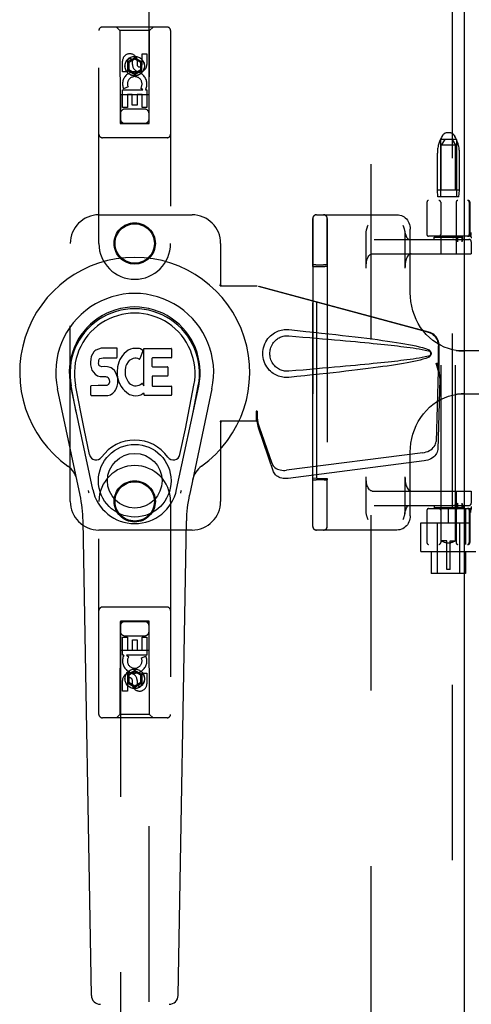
# Model space of a CAD drawing. Header units: inches. Extents: x 0 to 278, y 0 to 180.
# Tile 14 of 78: x 86.79 to 90.73, y 86.05 to 94.64. Entities that reach past the tile are written whole.
import ezdxf

# ---------------------------------------------------------------- set-up
doc = ezdxf.new("R2010")
doc.units = ezdxf.units.IN
doc.header["$LTSCALE"] = 15.310625
doc.header["$MEASUREMENT"] = 0
doc.linetypes.add('HIDDEN', pattern=[0.2, 0.1, -0.1])
doc.layers.add('DEFAULT_2', color=8, linetype='HIDDEN')
doc.layers.add('LEFTHAND_DOOR_ASSEMBLY', color=7, linetype='CONTINUOUS')

msp = doc.modelspace()

# ---------------------------------------------------------------- linework, layer by layer
at = {"layer": 'DEFAULT_2', "color": 8, "linetype": 'HIDDEN'}
for p, q in [((89.8554, 52.0456), (89.8554, 131.0876)), ((90.4794, 93.6333), (90.4738, 93.6241)), ((90.5386, 93.6576), (90.5222, 93.6576)), ((90.5815, 93.6333), (90.587, 93.6241)), ((90.4604, 93.5976), (90.4604, 93.0976)), ((90.6004, 93.5976), (90.4604, 93.5976)), ((90.4979, 93.5976), (90.4679, 93.5476)), ((90.4679, 90.0976), (90.4679, 93.5476)), ((90.5929, 93.5476), (90.4679, 93.5476)), ((90.5629, 93.5976), (90.5929, 93.5476)), ((90.5929, 90.0976), (90.5929, 93.5476)), ((90.6004, 93.5976), (90.6004, 93.0976)), ((90.4339, 93.1576), (90.4339, 93.48)), ((90.6269, 93.1576), (90.6269, 93.48)), ((90.4389, 93.0976), (90.4339, 93.1576)), ((90.6269, 93.1576), (90.4339, 93.1576)), ((90.6219, 93.0976), (90.6269, 93.1576)), ((90.3429, 93.0516), (90.3429, 92.7691)), ((92.8529, 93.0666), (90.358, 93.0666)), ((90.6219, 93.0976), (90.4389, 93.0976)), ((90.4629, 93.0516), (90.4629, 92.7691)), ((90.5979, 93.0516), (90.5979, 92.7691)), ((90.7123, 93.0516), (90.7123, 92.7691)), ((90.7179, 93.0516), (90.7179, 92.7691)), ((89.378, 92.9416), (90.0816, 92.9416)), ((89.3467, 92.7884), (89.3468, 92.8689)), ((89.3468, 92.8689), (89.3469, 92.9027)), ((89.3477, 92.9106), (89.3477, 90.2226)), ((89.4717, 92.7885), (89.4718, 92.8688)), ((89.4718, 92.8688), (89.4719, 92.9026)), ((89.4727, 92.9106), (89.4727, 90.2226)), ((89.3466, 92.6597), (89.3467, 92.7884)), ((89.4716, 92.6601), (89.4717, 92.7885)), ((89.8113, 92.4766), (89.8113, 92.7781)), ((90.1513, 92.7781), (90.1513, 92.4766)), ((90.1978, 92.2579), (90.1978, 92.8166)), ((90.7251, 92.7681), (90.7218, 92.7537)), ((90.7251, 92.7681), (90.7252, 92.7687)), ((89.8822, 92.7266), (90.7101, 92.7266)), ((90.7183, 92.7541), (90.358, 92.7541)), ((90.4054, 92.7266), (90.4054, 92.7466)), ((90.4054, 92.7466), (90.6554, 92.7466)), ((90.4629, 92.7466), (90.4629, 92.6016)), ((90.5979, 92.7466), (90.5979, 92.6016)), ((90.6113, 92.7066), (90.6113, 92.7466)), ((90.6481, 92.7466), (90.6481, 92.7066)), ((90.6536, 92.722), (90.6517, 92.7184)), ((90.6554, 92.7264), (90.6554, 92.7466)), ((90.6554, 92.7266), (90.6554, 92.7265)), ((90.7299, 92.7066), (90.7299, 92.6016)), ((90.7301, 92.7066), (90.7301, 92.6016)), ((89.3466, 92.5035), (89.3466, 92.6597)), ((89.4716, 92.5035), (89.4716, 92.6601)), ((89.864, 92.6016), (90.7301, 92.6016)), ((89.3473, 92.4896), (89.3466, 92.5035)), ((89.3635, 92.504), (89.3557, 92.5039)), ((89.3727, 92.504), (89.3635, 92.504)), ((89.3727, 92.504), (89.4406, 92.5041)), ((89.4501, 92.504), (89.4406, 92.5041)), ((89.4716, 92.5035), (89.4723, 92.4906)), ((89.3473, 92.4896), (89.3822, 92.491)), ((89.3473, 90.6435), (89.3473, 92.4896)), ((89.3822, 90.6421), (89.3822, 92.491)), ((89.3822, 92.491), (89.4522, 92.491)), ((89.4723, 92.4906), (89.4723, 90.6425)), ((91.0993, 91.7541), (90.6217, 91.7541)), ((90.6217, 91.3791), (91.0993, 91.3791)), ((90.1978, 90.3166), (90.1978, 90.8752)), ((89.3466, 90.6296), (89.3473, 90.6435)), ((89.3822, 90.6421), (89.3473, 90.6435)), ((89.368, 90.6291), (89.3776, 90.6291)), ((89.4454, 90.6291), (89.3776, 90.6291)), ((89.3822, 90.6421), (89.4522, 90.6421)), ((89.4454, 90.6291), (89.4546, 90.6291)), ((89.4546, 90.6291), (89.4625, 90.6292)), ((89.4723, 90.6425), (89.4716, 90.6296)), ((89.8113, 90.355), (89.8113, 90.6566)), ((90.1513, 90.6566), (90.1513, 90.355)), ((89.864, 90.5316), (90.7301, 90.5316)), ((90.4629, 90.5316), (90.4629, 90.3866)), ((90.5979, 90.5316), (90.5979, 90.3866)), ((90.7299, 90.5316), (90.7299, 90.4266)), ((90.7301, 90.5316), (90.7301, 90.4266)), ((89.8822, 90.4066), (90.7101, 90.4066)), ((90.3429, 90.3641), (90.3429, 90.0816)), ((90.358, 90.3791), (90.7357, 90.3791)), ((90.4054, 90.4066), (90.4054, 90.3866)), ((90.6554, 90.3866), (90.4054, 90.3866)), ((90.4629, 90.3641), (90.4629, 90.0816)), ((90.5304, 90.2541), (90.5304, 90.3791)), ((90.5979, 90.3641), (90.5979, 90.0816)), ((90.6113, 90.3866), (90.6113, 90.4266)), ((90.6481, 90.4266), (90.6481, 90.3866)), ((90.6554, 90.4067), (90.6554, 90.3866)), ((90.6554, 90.4067), (90.6554, 90.4066)), ((90.6803, 90.3791), (90.6803, 90.0666)), ((90.7123, 90.3641), (90.7123, 90.0816)), ((90.7179, 90.3641), (90.7179, 90.0816)), ((90.7204, 90.2541), (90.7204, 90.3791)), ((90.7218, 90.3795), (90.7251, 90.365)), ((90.7252, 90.3644), (90.7251, 90.365)), ((89.3467, 90.3172), (89.3467, 90.3405)), ((89.3467, 90.2961), (89.3467, 90.3172)), ((89.4717, 90.317), (89.4717, 90.3402)), ((89.4717, 90.296), (89.4717, 90.317)), ((89.3469, 90.2244), (89.3469, 90.2373)), ((90.0816, 90.1916), (89.378, 90.1916)), ((89.4719, 90.2244), (89.4719, 90.2374)), ((90.2904, 90.0046), (90.2904, 90.2541)), ((90.2904, 90.2541), (90.7204, 90.2541)), ((90.4329, 90.2541), (90.4329, 89.8116)), ((90.6279, 90.2541), (90.6279, 89.8116)), ((90.5154, 90.0976), (90.4679, 90.0976)), ((90.4679, 90.0976), (90.4683, 90.0974)), ((90.4712, 90.0958), (90.4683, 90.0974)), ((90.4738, 90.0944), (90.4712, 90.0958)), ((90.5154, 89.8476), (90.5154, 90.0975)), ((90.5454, 90.0976), (90.5929, 90.0976)), ((90.5454, 89.8476), (90.5454, 90.0975)), ((90.5897, 90.0958), (90.5871, 90.0944)), ((90.5926, 90.0974), (90.5897, 90.0958)), ((90.5926, 90.0974), (90.5929, 90.0976)), ((92.8529, 90.0666), (90.358, 90.0666)), ((90.4771, 90.0927), (90.4737, 90.0944)), ((90.4811, 90.0908), (90.477, 90.0927)), ((90.4857, 90.0886), (90.481, 90.0908)), ((90.491, 90.0865), (90.4857, 90.0887)), ((90.4967, 90.0844), (90.491, 90.0865)), ((90.5028, 90.0824), (90.4967, 90.0844)), ((90.5091, 90.0809), (90.5027, 90.0825)), ((90.5154, 90.0796), (90.509, 90.0809)), ((90.5454, 90.0784), (90.5154, 90.0784)), ((90.5454, 90.0796), (90.5519, 90.0809)), ((90.5581, 90.0825), (90.5518, 90.0809)), ((90.5642, 90.0844), (90.5581, 90.0824)), ((90.5699, 90.0865), (90.5641, 90.0844)), ((90.5752, 90.0887), (90.5699, 90.0865)), ((90.5799, 90.0908), (90.5751, 90.0886)), ((90.5839, 90.0927), (90.5798, 90.0908)), ((90.5872, 90.0944), (90.5838, 90.0927)), ((90.2904, 90.0046), (90.7704, 90.0046)), ((90.3804, 90.0046), (90.3804, 89.8116)), ((90.6804, 90.0046), (90.6804, 89.8116)), ((90.5454, 89.8476), (90.5154, 89.8476)), ((90.6804, 89.8116), (90.3804, 89.8116))]:
    msp.add_line(p, q, dxfattribs=at)
for points in [[(90.0816, 92.9416), (90.0944, 92.9408), (90.1071, 92.9385), (90.1196, 92.9347), (90.1316, 92.9294), (90.143, 92.9227), (90.1536, 92.9147), (90.1634, 92.9054), (90.1721, 92.8949), (90.1798, 92.8835), (90.1861, 92.8712), (90.1912, 92.8581), (90.1948, 92.8446), (90.1971, 92.8307), (90.1978, 92.8166)], [(89.3469, 92.9027), (89.3469, 92.9084), (89.3469, 92.9099), (89.347, 92.9106)], [(89.4719, 92.9026), (89.4719, 92.9083), (89.4719, 92.9099), (89.472, 92.9106)], [(89.8248, 92.8387), (89.8279, 92.8473), (89.8294, 92.8516)], [(90.1332, 92.8516), (90.1363, 92.8428), (90.1379, 92.8384), (90.1394, 92.834), (90.1409, 92.8296), (90.1424, 92.8252), (90.1437, 92.8207), (90.1451, 92.8163), (90.1463, 92.8117), (90.1474, 92.8071), (90.1485, 92.8025)], [(89.8113, 92.7781), (89.8115, 92.7838), (89.812, 92.7892), (89.8126, 92.7943), (89.8135, 92.7991), (89.8144, 92.8037), (89.8154, 92.8082), (89.8166, 92.8126), (89.8178, 92.817), (89.8191, 92.8214), (89.8204, 92.8257), (89.8219, 92.8301), (89.8233, 92.8344), (89.8248, 92.8387)], [(90.1485, 92.8025), (90.1506, 92.7915), (90.1538, 92.7784), (90.1574, 92.7665), (90.1614, 92.7561), (90.1656, 92.7472), (90.1699, 92.74), (90.1741, 92.7344), (90.178, 92.7305), (90.1814, 92.728), (90.184, 92.7268), (90.1859, 92.7266)], [(90.1494, 92.798), (90.1502, 92.793), (90.1508, 92.7881), (90.1512, 92.7831), (90.1513, 92.7781)], [(90.7273, 92.787), (90.7268, 92.7826), (90.7262, 92.7781), (90.7257, 92.7734), (90.7252, 92.7687)], [(90.5995, 92.7194), (90.5952, 92.7214), (90.5904, 92.7231), (90.5852, 92.7245), (90.5794, 92.7256), (90.5732, 92.7263), (90.5664, 92.7266)], [(90.6113, 92.7066), (90.6112, 92.7079), (90.6108, 92.7092), (90.6102, 92.7104), (90.6095, 92.7116), (90.6086, 92.7127), (90.6076, 92.7137), (90.6065, 92.7147), (90.6053, 92.7157), (90.604, 92.7166), (90.6026, 92.7176), (90.6011, 92.7185), (90.5995, 92.7194)], [(90.6517, 92.7184), (90.6513, 92.7174), (90.6508, 92.7164), (90.6503, 92.7154), (90.6498, 92.7143), (90.6494, 92.7132), (90.649, 92.712), (90.6486, 92.7107), (90.6483, 92.7094), (90.6482, 92.708), (90.6481, 92.7066)], [(90.6554, 92.7265), (90.6554, 92.7261), (90.6552, 92.7256), (90.655, 92.725), (90.6547, 92.7244), (90.6544, 92.7236), (90.654, 92.7228), (90.6536, 92.722)], [(89.8113, 92.4766), (89.8116, 92.4906), (89.8126, 92.5044), (89.8143, 92.5178), (89.8165, 92.5308), (89.8194, 92.5431), (89.8228, 92.5545), (89.8268, 92.5649), (89.8312, 92.5743), (89.836, 92.5824), (89.8412, 92.5892), (89.8466, 92.5945), (89.8523, 92.5984), (89.8581, 92.6008), (89.864, 92.6016)], [(90.204, 92.6016), (90.1981, 92.6008), (90.1923, 92.5984), (90.1866, 92.5945), (90.1812, 92.5892), (90.176, 92.5824), (90.1712, 92.5743), (90.1668, 92.5649), (90.1628, 92.5545), (90.1594, 92.5431), (90.1565, 92.5308), (90.1543, 92.5178), (90.1526, 92.5044), (90.1517, 92.4906), (90.1513, 92.4766)], [(89.3557, 92.5039), (89.3525, 92.5038), (89.35, 92.5038), (89.3481, 92.5037), (89.347, 92.5036), (89.3466, 92.5035)], [(89.4716, 92.5035), (89.4712, 92.5036), (89.4701, 92.5037), (89.4682, 92.5038), (89.4657, 92.5038), (89.4625, 92.5039), (89.4588, 92.504), (89.4501, 92.504)], [(90.5986, 91.7587), (90.5668, 91.7646), (90.5303, 91.7746), (90.4947, 91.7878), (90.4601, 91.8041), (90.4269, 91.8234), (90.3953, 91.8456), (90.3654, 91.8705), (90.3374, 91.898), (90.3117, 91.9278), (90.2882, 91.9598), (90.2672, 91.9937), (90.2488, 92.0294), (90.2331, 92.0665), (90.2202, 92.1049), (90.2102, 92.1442), (90.2031, 92.1842), (90.1989, 92.2246), (90.1978, 92.258)], [(90.5985, 91.7587), (90.6031, 91.758), (90.6077, 91.7574), (90.6123, 91.7569), (90.617, 91.7564), (90.6217, 91.7559), (90.6264, 91.7555), (90.6312, 91.7552), (90.636, 91.7549), (90.6408, 91.7546), (90.6457, 91.7544), (90.6505, 91.7543), (90.6555, 91.7541), (90.6604, 91.7541), (90.6654, 91.7541)], [(90.1978, 90.8751), (90.199, 90.909), (90.2031, 90.9494), (90.2103, 90.9894), (90.2203, 91.0287), (90.2333, 91.0671), (90.249, 91.1042), (90.2675, 91.1399), (90.2886, 91.1738), (90.3121, 91.2058), (90.3379, 91.2356), (90.3658, 91.263), (90.3957, 91.2879), (90.4274, 91.31), (90.4606, 91.3292), (90.4951, 91.3455), (90.5307, 91.3586), (90.5672, 91.3686), (90.5986, 91.3744)], [(90.6654, 91.3791), (90.6596, 91.379), (90.6538, 91.3789), (90.6481, 91.3788), (90.6424, 91.3786), (90.6368, 91.3783), (90.6312, 91.3779), (90.6256, 91.3775), (90.6201, 91.377), (90.6146, 91.3765), (90.6092, 91.3759), (90.6039, 91.3752), (90.5985, 91.3744)], [(89.3466, 90.553), (89.3466, 90.59), (89.3466, 90.6094), (89.3466, 90.6296)], [(89.3466, 90.6296), (89.347, 90.6295), (89.3481, 90.6294), (89.35, 90.6294), (89.3525, 90.6293), (89.3557, 90.6292), (89.3593, 90.6292), (89.368, 90.6291)], [(89.4625, 90.6292), (89.4656, 90.6293), (89.4682, 90.6294), (89.4701, 90.6294), (89.4712, 90.6295), (89.4716, 90.6296)], [(89.4716, 90.5522), (89.4716, 90.5895), (89.4716, 90.6092), (89.4716, 90.6296)], [(89.864, 90.5316), (89.8581, 90.5324), (89.8523, 90.5347), (89.8466, 90.5386), (89.8412, 90.5439), (89.836, 90.5507), (89.8312, 90.5588), (89.8268, 90.5682), (89.8228, 90.5786), (89.8194, 90.5901), (89.8165, 90.6023), (89.8143, 90.6153), (89.8126, 90.6287), (89.8116, 90.6425), (89.8113, 90.6566)], [(90.1513, 90.6566), (90.1517, 90.6425), (90.1526, 90.6287), (90.1543, 90.6153), (90.1565, 90.6023), (90.1594, 90.5901), (90.1628, 90.5786), (90.1668, 90.5682), (90.1712, 90.5588), (90.176, 90.5507), (90.1812, 90.5439), (90.1866, 90.5386), (90.1923, 90.5347), (90.1981, 90.5324), (90.204, 90.5316)], [(89.3466, 90.4846), (89.3466, 90.5179), (89.3466, 90.5352), (89.3466, 90.553)], [(89.4716, 90.4837), (89.4716, 90.517), (89.4716, 90.5344), (89.4716, 90.5522)], [(89.3466, 90.4222), (89.3466, 90.4527), (89.3466, 90.4684), (89.3466, 90.4846)], [(89.4716, 90.4216), (89.4716, 90.4519), (89.4716, 90.4676), (89.4716, 90.4837)], [(89.3467, 90.3793), (89.3467, 90.4075), (89.3466, 90.4222)], [(89.3467, 90.3405), (89.3467, 90.3659), (89.3467, 90.3793)], [(89.4717, 90.3789), (89.4717, 90.407), (89.4716, 90.4216)], [(89.4717, 90.3402), (89.4717, 90.3655), (89.4717, 90.3789)], [(89.8294, 90.2816), (89.8263, 90.2903), (89.8247, 90.2947), (89.8232, 90.2991), (89.8217, 90.3035), (89.8203, 90.3079), (89.8189, 90.3124), (89.8176, 90.3169), (89.8163, 90.3214), (89.8152, 90.326), (89.8141, 90.3306), (89.8132, 90.3353), (89.8124, 90.3401), (89.8118, 90.345), (89.8115, 90.35), (89.8113, 90.355)], [(90.1494, 90.3351), (90.1506, 90.3416), (90.1538, 90.3547), (90.1574, 90.3666), (90.1614, 90.3771), (90.1656, 90.3859), (90.1699, 90.3931), (90.1741, 90.3987), (90.178, 90.4026), (90.1814, 90.4051), (90.184, 90.4063), (90.1859, 90.4066)], [(90.1513, 90.355), (90.1511, 90.3493), (90.1507, 90.3439), (90.15, 90.3388), (90.1494, 90.3351)], [(90.5664, 90.4066), (90.5732, 90.4069), (90.5794, 90.4075), (90.5852, 90.4086), (90.5904, 90.41), (90.5952, 90.4117), (90.5995, 90.4137)], [(90.5995, 90.4137), (90.6011, 90.4146), (90.6025, 90.4155), (90.6039, 90.4164), (90.6052, 90.4174), (90.6064, 90.4183), (90.6076, 90.4193), (90.6086, 90.4204), (90.6095, 90.4215), (90.6102, 90.4227), (90.6108, 90.4239), (90.6112, 90.4252), (90.6113, 90.4266)], [(90.6481, 90.4266), (90.6482, 90.4252), (90.6483, 90.4239), (90.6486, 90.4226), (90.6489, 90.4215), (90.6492, 90.4204), (90.6496, 90.4194), (90.65, 90.4184), (90.6505, 90.4174), (90.6509, 90.4165), (90.6513, 90.4155), (90.6518, 90.4146), (90.6535, 90.4113)], [(90.6535, 90.4113), (90.6539, 90.4105), (90.6542, 90.4098), (90.6545, 90.4091), (90.6548, 90.4084), (90.6551, 90.4079), (90.6553, 90.4073), (90.6554, 90.4069), (90.6554, 90.4067)], [(90.7273, 90.3461), (90.7268, 90.3505), (90.7262, 90.355), (90.7257, 90.3597), (90.7252, 90.3644)], [(89.3469, 90.2373), (89.3468, 90.2865), (89.3467, 90.2961)], [(89.4719, 90.2374), (89.4718, 90.2864), (89.4717, 90.296)], [(90.1978, 90.3166), (90.1971, 90.3024), (90.1948, 90.2885), (90.1912, 90.2749), (90.1861, 90.2619), (90.1797, 90.2496), (90.1721, 90.2381), (90.1634, 90.2277), (90.1536, 90.2184), (90.143, 90.2104), (90.1316, 90.2037), (90.1196, 90.1984), (90.1072, 90.1946), (90.0945, 90.1923), (90.0816, 90.1916)], [(90.1378, 90.2944), (90.1347, 90.2858), (90.1332, 90.2816)], [(90.1494, 90.3351), (90.1492, 90.334), (90.1482, 90.3294), (90.1472, 90.3249), (90.1461, 90.3205), (90.1448, 90.3161), (90.1435, 90.3117), (90.1422, 90.3074), (90.1408, 90.303), (90.1393, 90.2987), (90.1378, 90.2944)], [(89.347, 90.2226), (89.3469, 90.2231), (89.3469, 90.2244)], [(89.472, 90.2226), (89.4719, 90.2231), (89.4719, 90.2244)]]:
    msp.add_lwpolyline(points, dxfattribs=at)
for centre, radius, start, end in [((90.7139, 93.48), 0.28, 149.03626, 180), ((90.5222, 93.6076), 0.05, 90, 149.03626), ((90.5386, 93.6076), 0.05, 30.96374, 90), ((90.3469, 93.48), 0.28, 0, 30.96374), ((90.3579, 93.0516), 0.015, 90, 180), ((90.4479, 93.0516), 0.015, 0, 90), ((90.6129, 93.0516), 0.015, 90, 180), ((90.6973, 93.0516), 0.015, 0, 90), ((90.7029, 93.0516), 0.015, 0, 90), ((89.378, 92.9106), 0.031, 90, 180), ((89.3787, 92.9106), 0.031, 90, 180), ((89.441, 92.9106), 0.031, 0, 90), ((89.4417, 92.9106), 0.031, 0, 90), ((90.3579, 92.7691), 0.015, 180, 270), ((90.4479, 92.7691), 0.015, 270, 360), ((90.6129, 92.7691), 0.015, 180, 270), ((90.6973, 92.7691), 0.015, 270, 360), ((90.7029, 92.7691), 0.015, 270, 360), ((90.7099, 92.7066), 0.02, 0, 90), ((90.7101, 92.7066), 0.02, 0, 90), ((90.7183, 92.7391), 0.015, 353.0043, 90), ((90.3579, 90.3641), 0.015, 90, 180), ((90.4479, 90.3641), 0.015, 0, 90), ((90.6129, 90.3641), 0.015, 90, 180), ((90.6973, 90.3641), 0.015, 0, 90), ((90.7029, 90.3641), 0.015, 0, 90), ((90.7099, 90.4266), 0.02, 270, 360), ((90.7101, 90.4266), 0.02, 270, 360), ((90.7183, 90.3941), 0.015, 270, 6.9957), ((89.378, 90.2226), 0.031, 180, 270), ((89.3787, 90.2226), 0.031, 180, 270), ((89.441, 90.2226), 0.031, 270, 360), ((89.4417, 90.2226), 0.031, 270, 360), ((90.3579, 90.0816), 0.015, 180, 270), ((90.4479, 90.0816), 0.015, 270, 360), ((90.6129, 90.0816), 0.015, 180, 270), ((90.6973, 90.0816), 0.015, 270, 360), ((90.7029, 90.0816), 0.015, 270, 360)]:
    msp.add_arc(centre, radius, start, end, dxfattribs=at)
for centre, start_param, end_param in [((89.4523, 92.4906), 0.000895, 1.571692), ((89.4523, 90.6425), -1.571692, -0.000895)]:
    msp.add_ellipse(centre, major_axis=(0.02, 0), ratio=0.017455, start_param=start_param, end_param=end_param, dxfattribs=at)
at = {"layer": 'LEFTHAND_DOOR_ASSEMBLY', "color": 8, "linetype": 'HIDDEN'}
for p, q in [((90.5639, 131.7126), (90.5639, 51.4206)), ((87.6679, 130.7391), (87.6679, 93.7373)), ((87.9179, 93.7373), (87.9179, 130.7391)), ((88.0754, 94.5791), (87.5104, 94.5791)), ((87.6629, 94.5491), (87.6329, 94.5791)), ((87.9229, 94.5491), (87.9529, 94.5791)), ((87.4804, 92.6916), (87.4804, 94.5491)), ((87.6629, 94.5491), (87.6664, 93.7391)), ((87.9229, 94.5491), (87.6629, 94.5491)), ((87.9194, 93.7391), (87.9229, 94.5491)), ((88.1054, 94.5491), (88.1054, 92.6916)), ((87.7929, 94.3109), (87.7304, 94.2748)), ((87.7929, 94.3109), (87.7929, 94.2994)), ((87.8554, 94.2748), (87.7929, 94.3109)), ((87.8571, 94.2532), (87.8571, 94.3456)), ((87.8571, 94.3456), (87.8995, 94.3456)), ((87.8995, 94.3456), (87.8995, 94.2532)), ((87.6863, 94.1893), (87.6863, 94.2817)), ((87.7287, 94.2817), (87.7287, 94.1893)), ((87.7304, 94.2748), (87.7304, 94.2027)), ((87.7304, 94.2748), (87.7404, 94.2691)), ((87.7929, 94.2994), (87.7404, 94.2691)), ((87.7404, 94.2691), (87.7404, 94.2084)), ((87.7726, 94.2532), (87.7726, 94.2817)), ((87.8454, 94.2691), (87.7929, 94.2994)), ((87.8136, 94.2955), (87.8136, 94.2493)), ((87.8554, 94.2748), (87.8454, 94.2691)), ((87.8454, 94.2084), (87.8454, 94.2691)), ((87.8554, 94.2027), (87.8554, 94.2748)), ((87.7287, 94.1893), (87.6863, 94.1893)), ((87.7304, 94.2027), (87.7404, 94.2084)), ((87.7304, 94.2027), (87.7929, 94.1666)), ((87.7404, 94.2084), (87.7929, 94.1781)), ((87.7929, 94.1781), (87.8454, 94.2084)), ((87.7929, 94.1666), (87.8554, 94.2027)), ((87.7929, 94.1666), (87.7929, 94.1781)), ((87.8554, 94.2027), (87.8454, 94.2084)), ((87.7344, 94.0574), (87.6953, 94.0405)), ((87.9205, 93.9891), (87.6654, 93.9891)), ((87.6863, 93.8769), (87.6863, 94.033)), ((87.6863, 94.033), (87.8639, 94.033)), ((87.7287, 93.9904), (87.7287, 93.8769)), ((87.7712, 93.9904), (87.7287, 93.9904)), ((87.7712, 93.8982), (87.7712, 93.9904)), ((87.8136, 93.9904), (87.8136, 93.8982)), ((87.8571, 93.9904), (87.8136, 93.9904)), ((87.8639, 94.033), (87.8453, 94.0461)), ((87.8571, 93.8769), (87.8571, 93.9904)), ((87.889, 94.0366), (87.8872, 94.033)), ((87.8872, 94.033), (87.8995, 94.033)), ((87.8995, 94.033), (87.8995, 93.8769)), ((87.7287, 93.8769), (87.6863, 93.8769)), ((87.8136, 93.8982), (87.7712, 93.8982)), ((87.8995, 93.8769), (87.8571, 93.8769)), ((87.8779, 93.8641), (87.7079, 93.8641)), ((87.6664, 93.7391), (87.9194, 93.7391)), ((87.6679, 93.7405), (87.9179, 93.7405)), ((87.6679, 93.7373), (87.9179, 93.7373)), ((88.0754, 93.6141), (87.5104, 93.6141)), ((87.4804, 92.9416), (88.2929, 92.9416)), ((87.2304, 90.4416), (87.2304, 92.6916)), ((88.5429, 92.6916), (88.5429, 92.3384)), ((88.5399, 92.3216), (88.5429, 92.3384)), ((88.5473, 92.3216), (88.5429, 92.3384)), ((88.5399, 92.3216), (88.8609, 92.3216)), ((90.3506, 91.9192), (88.8532, 92.3216)), ((90.3583, 91.9192), (88.8609, 92.3216)), ((90.443, 91.5687), (90.443, 91.7985)), ((90.4507, 91.5687), (90.4507, 91.7985)), ((90.4212, 91.6503), (90.443, 91.5687)), ((90.4289, 91.6503), (90.4507, 91.5687)), ((90.4423, 91.5801), (90.4232, 90.965)), ((90.4423, 91.5801), (90.4559, 91.5091)), ((90.4507, 91.5687), (90.443, 91.5687)), ((90.4446, 91.5963), (90.4533, 91.54)), ((90.4559, 91.5091), (90.4367, 90.894)), ((90.4533, 91.54), (90.4547, 91.524)), ((88.8532, 91.229), (88.8532, 91.1416)), ((88.8609, 91.229), (88.8532, 91.229)), ((88.8609, 91.229), (88.8609, 91.1416)), ((88.8609, 91.1416), (88.5399, 91.1416)), ((88.5399, 91.1416), (88.5429, 91.1247)), ((88.5473, 91.1416), (88.5429, 91.1247)), ((88.9914, 90.771), (88.8595, 91.1549)), ((88.873, 91.0838), (88.8595, 91.1549)), ((88.5429, 91.1247), (88.5429, 90.4416)), ((88.8688, 91.1143), (88.873, 91.0838)), ((89.0049, 90.7), (88.873, 91.0838)), ((90.3057, 90.866), (89.1182, 90.7135)), ((90.3192, 90.7949), (89.1318, 90.6425)), ((87.4804, 88.5841), (87.4804, 90.4416)), ((88.1054, 90.4416), (88.1054, 88.5841)), ((88.2929, 90.1916), (87.4804, 90.1916)), ((88.0754, 89.5191), (87.5104, 89.5191)), ((87.6664, 89.3941), (87.6629, 88.5841)), ((87.6664, 89.3941), (87.9194, 89.3941)), ((87.6679, 89.3958), (87.6679, 52.3941)), ((87.9179, 89.3958), (87.6679, 89.3958)), ((87.9179, 89.3926), (87.6679, 89.3926)), ((87.9179, 52.3941), (87.9179, 89.3958)), ((87.9229, 88.5841), (87.9194, 89.3941)), ((87.6864, 89.1001), (87.6864, 89.2562)), ((87.6864, 89.2562), (87.7288, 89.2562)), ((87.7079, 89.2691), (87.8779, 89.2691)), ((87.7288, 89.2562), (87.7288, 89.1427)), ((87.8571, 89.1427), (87.8571, 89.2562)), ((87.8571, 89.2562), (87.8996, 89.2562)), ((87.8996, 89.2562), (87.8996, 89.1001)), ((87.7723, 89.1427), (87.7723, 89.2349)), ((87.7723, 89.2349), (87.8147, 89.2349)), ((87.8147, 89.2349), (87.8147, 89.1427)), ((87.6654, 89.1441), (87.9205, 89.1441)), ((87.6986, 89.1001), (87.6864, 89.1001)), ((87.6969, 89.0966), (87.6986, 89.1001)), ((87.8996, 89.1001), (87.722, 89.1001)), ((87.722, 89.1001), (87.7405, 89.0871)), ((87.7288, 89.1427), (87.7723, 89.1427)), ((87.8147, 89.1427), (87.8571, 89.1427)), ((87.8515, 89.0757), (87.8906, 89.0926)), ((87.7929, 88.9665), (87.7304, 88.9305)), ((87.7304, 88.9305), (87.7304, 88.8583)), ((87.7304, 88.9305), (87.7404, 88.9247)), ((87.7929, 88.955), (87.7404, 88.9247)), ((87.7404, 88.9247), (87.7404, 88.8641)), ((87.7929, 88.9665), (87.7929, 88.955)), ((87.8554, 88.9305), (87.7929, 88.9665)), ((87.8454, 88.9247), (87.7929, 88.955)), ((87.8554, 88.9305), (87.8454, 88.9247)), ((87.8454, 88.8641), (87.8454, 88.9247)), ((87.8554, 88.8583), (87.8554, 88.9305)), ((87.8571, 88.8514), (87.8571, 88.9438)), ((87.8571, 88.9438), (87.8996, 88.9438)), ((87.8996, 88.9438), (87.8996, 88.8514)), ((87.6864, 88.7875), (87.6864, 88.8799)), ((87.7288, 88.8799), (87.7288, 88.7875)), ((87.7304, 88.8583), (87.7404, 88.8641)), ((87.7304, 88.8583), (87.7929, 88.8222)), ((87.7404, 88.8641), (87.7929, 88.8337)), ((87.7723, 88.8376), (87.7723, 88.8838)), ((87.7929, 88.8337), (87.8454, 88.8641)), ((87.7929, 88.8222), (87.8554, 88.8583)), ((87.7929, 88.8222), (87.7929, 88.8337)), ((87.8133, 88.8799), (87.8133, 88.8514)), ((87.8554, 88.8583), (87.8454, 88.8641)), ((87.7288, 88.7875), (87.6864, 88.7875)), ((88.0754, 88.5541), (87.5104, 88.5541)), ((87.6629, 88.5841), (87.6329, 88.5541)), ((87.9229, 88.5841), (87.6629, 88.5841)), ((87.9229, 88.5841), (87.9529, 88.5541))]:
    msp.add_line(p, q, dxfattribs=at)
at = {"layer": 'LEFTHAND_DOOR_ASSEMBLY', "color": 3, "linetype": 'Continuous'}
msp.add_line((90.6679, 131.7126), (90.6679, 51.4206), dxfattribs=at)
at = {"layer": 'LEFTHAND_DOOR_ASSEMBLY', "color": 7, "linetype": 'Continuous'}
for p, q in [((87.4367, 91.7464), (87.423, 91.7268)), ((87.4452, 91.7544), (87.4367, 91.7464)), ((87.4548, 91.7609), (87.4452, 91.7544)), ((87.4765, 91.7706), (87.4548, 91.7609)), ((87.4999, 91.778), (87.4765, 91.7706)), ((87.6394, 91.778), (87.4999, 91.778)), ((87.6411, 91.7351), (87.6394, 91.778)), ((87.6402, 91.7114), (87.6411, 91.7351)), ((87.7008, 91.7324), (87.6861, 91.7156)), ((87.7171, 91.7476), (87.7008, 91.7324)), ((87.7353, 91.7606), (87.7171, 91.7476)), ((87.7557, 91.7694), (87.7353, 91.7606)), ((87.7775, 91.7744), (87.7557, 91.7694)), ((87.7997, 91.7765), (87.7775, 91.7744)), ((87.8222, 91.7761), (87.7997, 91.7765)), ((87.8333, 91.7744), (87.8222, 91.7761)), ((87.8438, 91.771), (87.8333, 91.7744)), ((87.8639, 91.7538), (87.8377, 91.6856)), ((87.8625, 91.759), (87.8438, 91.771)), ((87.8727, 91.4508), (87.8727, 91.7759)), ((87.8727, 91.7759), (88.1095, 91.7759)), ((88.114, 91.7715), (88.114, 91.6971)), ((87.4086, 91.6809), (87.4068, 91.6572)), ((87.4068, 91.6572), (87.4076, 91.6333)), ((87.4137, 91.7042), (87.4086, 91.6809)), ((87.423, 91.7268), (87.4137, 91.7042)), ((87.4779, 91.6455), (87.4786, 91.6605)), ((87.4786, 91.6379), (87.4779, 91.6455)), ((87.4786, 91.6605), (87.4806, 91.6755)), ((87.4806, 91.6755), (87.4837, 91.6822)), ((87.4837, 91.6822), (87.4895, 91.6871)), ((87.4895, 91.6871), (87.5038, 91.6915)), ((87.5038, 91.6915), (87.5187, 91.6927)), ((87.5187, 91.6927), (87.6316, 91.6927)), ((87.6316, 91.6927), (87.6372, 91.6932)), ((87.6372, 91.6932), (87.639, 91.6986)), ((87.639, 91.6986), (87.6402, 91.7114)), ((87.6538, 91.6573), (87.6477, 91.6359)), ((87.6623, 91.678), (87.6538, 91.6573)), ((87.6732, 91.6975), (87.6623, 91.678)), ((87.6861, 91.7156), (87.6732, 91.6975)), ((87.7361, 91.6597), (87.722, 91.6365)), ((87.7444, 91.6701), (87.7361, 91.6597)), ((87.7551, 91.6775), (87.7444, 91.6701)), ((87.7801, 91.6881), (87.7551, 91.6775)), ((87.7928, 91.6914), (87.7801, 91.6881)), ((87.8062, 91.6912), (87.7928, 91.6914)), ((87.8193, 91.6881), (87.8062, 91.6912)), ((87.8318, 91.6832), (87.8193, 91.6881)), ((87.9428, 91.6881), (87.9428, 91.6207)), ((88.1095, 91.6926), (87.9473, 91.6926)), ((87.4076, 91.6333), (87.4115, 91.6098)), ((87.4115, 91.6098), (87.4199, 91.5875)), ((87.4199, 91.5875), (87.4327, 91.5674)), ((87.4327, 91.5674), (87.4491, 91.55)), ((87.4809, 91.6308), (87.4786, 91.6379)), ((87.4854, 91.6248), (87.4809, 91.6308)), ((87.4915, 91.6203), (87.4854, 91.6248)), ((87.506, 91.6163), (87.4915, 91.6203)), ((87.53, 91.6171), (87.506, 91.6163)), ((87.5539, 91.6159), (87.53, 91.6171)), ((87.5774, 91.6108), (87.5539, 91.6159)), ((87.5884, 91.6059), (87.5774, 91.6108)), ((87.5982, 91.5991), (87.5884, 91.6059)), ((87.6154, 91.5822), (87.5982, 91.5991)), ((87.6285, 91.5622), (87.6154, 91.5822)), ((87.6379, 91.5401), (87.6285, 91.5622)), ((87.6436, 91.614), (87.639, 91.5696)), ((87.639, 91.5696), (87.6399, 91.5474)), ((87.6477, 91.6359), (87.6436, 91.614)), ((87.7091, 91.5853), (87.7084, 91.5583)), ((87.7084, 91.5583), (87.7097, 91.5452)), ((87.7124, 91.6121), (87.7091, 91.5853)), ((87.7161, 91.6247), (87.7124, 91.6121)), ((87.722, 91.6365), (87.7161, 91.6247)), ((87.9473, 91.6162), (88.0786, 91.6162)), ((88.083, 91.6117), (88.083, 91.5386)), ((87.4491, 91.55), (87.4689, 91.5369)), ((87.4689, 91.5369), (87.48, 91.5327)), ((87.48, 91.5327), (87.4917, 91.5307)), ((87.4917, 91.5307), (87.5392, 91.5303)), ((87.5392, 91.5303), (87.5468, 91.5295)), ((87.5468, 91.5295), (87.5538, 91.5271)), ((87.5538, 91.5271), (87.5598, 91.5226)), ((87.5598, 91.5226), (87.5647, 91.5166)), ((87.5703, 91.4735), (87.561, 91.4614)), ((87.5647, 91.5166), (87.5712, 91.5031)), ((87.5729, 91.4804), (87.5703, 91.4735)), ((87.5712, 91.5031), (87.5737, 91.4879)), ((87.5737, 91.4879), (87.5729, 91.4804)), ((87.6442, 91.5169), (87.6379, 91.5401)), ((87.6399, 91.5474), (87.643, 91.5253)), ((87.643, 91.5253), (87.6476, 91.5034)), ((87.6467, 91.493), (87.6442, 91.5169)), ((87.6451, 91.4691), (87.6467, 91.493)), ((87.6476, 91.5034), (87.6546, 91.4824)), ((87.6546, 91.4824), (87.676, 91.4431)), ((87.7097, 91.5452), (87.7128, 91.5323)), ((87.7128, 91.5323), (87.723, 91.5075)), ((87.723, 91.5075), (87.7363, 91.4844)), ((87.7363, 91.4844), (87.7451, 91.4743)), ((87.7451, 91.4743), (87.7552, 91.4655)), ((87.9441, 91.5296), (87.9441, 91.4521)), ((88.0786, 91.5341), (87.9485, 91.5341)), ((87.3164, 90.497), (87.1191, 91.423)), ((87.4271, 90.5441), (87.2346, 91.4476)), ((87.2828, 91.2212), (87.2385, 91.4484)), ((87.3504, 91.0744), (87.2758, 91.4557)), ((87.4093, 91.3714), (87.4093, 91.4462)), ((87.4731, 91.4513), (87.4138, 91.4507)), ((87.534, 91.4516), (87.4731, 91.4513)), ((87.5491, 91.4527), (87.534, 91.4516)), ((87.5555, 91.4561), (87.5491, 91.4527)), ((87.561, 91.4614), (87.5555, 91.4561)), ((87.5813, 91.3721), (87.6011, 91.386)), ((87.6011, 91.386), (87.6181, 91.4028)), ((87.6181, 91.4028), (87.6249, 91.4128)), ((87.6249, 91.4128), (87.6302, 91.4235)), ((87.6302, 91.4235), (87.6388, 91.4459)), ((87.6388, 91.4459), (87.6451, 91.4691)), ((87.676, 91.4431), (87.6886, 91.4246)), ((87.6886, 91.4246), (87.7032, 91.408)), ((87.7032, 91.408), (87.7198, 91.393)), ((87.7198, 91.393), (87.7374, 91.3792)), ((87.7552, 91.4655), (87.7663, 91.4581)), ((87.7663, 91.4581), (87.7787, 91.4532)), ((87.7787, 91.4532), (87.7919, 91.4509)), ((87.7919, 91.4509), (87.8053, 91.4504)), ((87.8053, 91.4504), (87.8184, 91.4523)), ((87.8184, 91.4523), (87.8312, 91.4564)), ((87.8312, 91.4564), (87.8434, 91.4619)), ((87.8434, 91.4619), (87.8544, 91.4693)), ((87.8449, 91.3722), (87.8638, 91.3838)), ((87.8608, 91.4683), (87.8727, 91.4508)), ((87.8638, 91.3838), (87.8641, 91.3839)), ((87.8746, 91.3839), (87.8641, 91.3839)), ((87.8746, 91.371), (87.8746, 91.3839)), ((87.9485, 91.4476), (88.1101, 91.4476)), ((88.1146, 91.4431), (88.1146, 91.371)), ((88.1587, 90.5441), (88.3513, 91.4476)), ((88.2355, 91.0744), (88.3101, 91.4557)), ((88.4668, 91.423), (88.2695, 90.497)), ((88.303, 91.2212), (88.3474, 91.4484)), ((87.4142, 91.3665), (87.5582, 91.3665)), ((87.5582, 91.3665), (87.5701, 91.3681)), ((87.5701, 91.3681), (87.5813, 91.3721)), ((87.7374, 91.3792), (87.7472, 91.3741)), ((87.7472, 91.3741), (87.7577, 91.3705)), ((87.7577, 91.3705), (87.7795, 91.3649)), ((87.7795, 91.3649), (87.8015, 91.3624)), ((87.8015, 91.3624), (87.8236, 91.3655)), ((87.8236, 91.3655), (87.8449, 91.3722)), ((88.1101, 91.3665), (87.8791, 91.3665)), ((87.3983, 90.8494), (87.3504, 91.0744)), ((88.1876, 90.8494), (88.2355, 91.0744)), ((87.4144, 86.1321), (87.3422, 90.2714)), ((88.1715, 86.1321), (88.2437, 90.2714))]:
    msp.add_line(p, q, dxfattribs=at)
at = {"layer": 'LEFTHAND_DOOR_ASSEMBLY', "color": 8, "linetype": 'HIDDEN'}
for points in [[(89.1368, 91.5236), (89.124, 91.5227), (89.1111, 91.5226), (89.0981, 91.5234), (89.0853, 91.525), (89.0725, 91.5274), (89.06, 91.5306), (89.0478, 91.5345), (89.0358, 91.5392), (89.0241, 91.5446), (89.0126, 91.551), (89.0012, 91.5582), (88.9898, 91.5666), (88.9784, 91.5762), (88.9672, 91.5872), (88.9562, 91.6), (88.9459, 91.614), (88.9366, 91.6293), (88.9286, 91.6453), (88.922, 91.662), (88.9169, 91.679), (88.9132, 91.6961), (88.911, 91.7134), (88.9102, 91.7307), (88.9109, 91.748), (88.9129, 91.7653), (88.9164, 91.7824), (88.9214, 91.7994), (88.9278, 91.8161), (88.9357, 91.8322), (88.9449, 91.8476), (88.9551, 91.8618), (88.9661, 91.8747), (88.9773, 91.8859), (88.9887, 91.8957), (89.0002, 91.9042), (89.0117, 91.9116), (89.0233, 91.918), (89.035, 91.9236), (89.0471, 91.9284), (89.0594, 91.9324), (89.072, 91.9356), (89.0849, 91.9381), (89.0978, 91.9397)], [(89.0978, 91.9397), (89.1109, 91.9405), (89.1238, 91.9404), (89.1368, 91.9396)], [(89.1368, 91.9396), (89.2124, 91.932), (89.2851, 91.9246), (89.3548, 91.9174), (89.4216, 91.9104), (89.4858, 91.9035), (89.5473, 91.8967), (89.6063, 91.8901), (89.6628, 91.8836), (89.717, 91.8772), (89.769, 91.8709), (89.8189, 91.8646), (89.8667, 91.8585), (89.9125, 91.8524), (89.9564, 91.8464), (89.9984, 91.8404), (90.0387, 91.8344), (90.0773, 91.8283), (90.1143, 91.8223), (90.1496, 91.8162), (90.1834, 91.81), (90.2157, 91.8037), (90.2465, 91.7972), (90.2759, 91.7904), (90.3038, 91.7831), (90.3302, 91.7752), (90.3551, 91.7665)], [(90.3506, 91.9192), (90.3636, 91.9149), (90.3759, 91.9094), (90.3876, 91.9024), (90.3985, 91.8942), (90.4084, 91.8849), (90.4173, 91.8746), (90.4249, 91.8633), (90.4314, 91.8513), (90.4364, 91.8387), (90.4401, 91.8255), (90.4423, 91.8122), (90.443, 91.7985)], [(90.4507, 91.7985), (90.45, 91.8122), (90.4478, 91.8255), (90.4441, 91.8387), (90.439, 91.8513), (90.4326, 91.8633), (90.425, 91.8746), (90.4161, 91.8849), (90.4062, 91.8942), (90.3953, 91.9024), (90.3836, 91.9094), (90.3713, 91.9149), (90.3583, 91.9192)], [(89.1369, 91.577), (89.1275, 91.5766), (89.1181, 91.5767), (89.1087, 91.5773), (89.0994, 91.5786), (89.0901, 91.5805), (89.081, 91.5829), (89.0721, 91.5859), (89.0635, 91.5894), (89.0551, 91.5934), (89.0468, 91.5981), (89.0386, 91.6034), (89.0304, 91.6095), (89.0222, 91.6165), (89.0142, 91.6245), (89.0063, 91.6337), (88.9989, 91.6438), (88.9923, 91.6546), (88.9866, 91.6658), (88.982, 91.677), (88.9784, 91.6882), (88.9757, 91.6992), (88.9739, 91.7099), (88.9728, 91.7204), (88.9725, 91.7308), (88.9727, 91.7411), (88.9737, 91.7516), (88.9754, 91.7623), (88.9779, 91.7731), (88.9814, 91.7843), (88.9858, 91.7955), (88.9913, 91.8068), (88.9978, 91.8177), (89.0051, 91.828), (89.013, 91.8374), (89.021, 91.8455), (89.0293, 91.8527), (89.0375, 91.859), (89.0459, 91.8645), (89.0543, 91.8693), (89.0628, 91.8734), (89.0716, 91.877), (89.0805, 91.88), (89.0897, 91.8825), (89.099, 91.8844), (89.1084, 91.8857), (89.1179, 91.8864), (89.1274, 91.8866), (89.1369, 91.8861)], [(89.1369, 91.8861), (89.2002, 91.8807), (89.2614, 91.8756), (89.3205, 91.8705), (89.3774, 91.8656), (89.4322, 91.8609), (89.485, 91.8563), (89.5358, 91.8517), (89.5846, 91.8474), (89.6314, 91.8431), (89.6764, 91.839), (89.7195, 91.835), (89.7608, 91.8311), (89.8003, 91.8273), (89.838, 91.8236), (89.874, 91.82), (89.9083, 91.8166), (89.9411, 91.8132), (89.9724, 91.8099), (90.0025, 91.8067), (90.0316, 91.8035), (90.0599, 91.8003), (90.0875, 91.7971), (90.1146, 91.7939), (90.1415, 91.7906), (90.1684, 91.7872), (90.1952, 91.7836), (90.222, 91.7799), (90.2488, 91.7759), (90.2756, 91.7717), (90.3023, 91.767), (90.3288, 91.7616), (90.3552, 91.7557)], [(90.3551, 91.7665), (90.3611, 91.7634), (90.3664, 91.7596), (90.3709, 91.7549), (90.3746, 91.7496), (90.3772, 91.744), (90.3788, 91.738), (90.3794, 91.7318), (90.3789, 91.7255), (90.3773, 91.7195), (90.3748, 91.7138), (90.3711, 91.7085), (90.3665, 91.7037), (90.3612, 91.6997), (90.3551, 91.6966)], [(90.3552, 91.7557), (90.3603, 91.7539), (90.3648, 91.7514), (90.3686, 91.7482), (90.3717, 91.7445), (90.3739, 91.7404), (90.3752, 91.736), (90.3756, 91.7313), (90.3751, 91.7267), (90.3737, 91.7224), (90.3715, 91.7184), (90.3684, 91.7148), (90.3646, 91.7116), (90.3602, 91.7092), (90.3552, 91.7074)], [(90.3551, 91.6966), (90.3324, 91.6886), (90.3085, 91.6813), (90.2832, 91.6745), (90.2566, 91.6682), (90.2287, 91.6621), (90.1996, 91.6562), (90.1692, 91.6504), (90.1375, 91.6448), (90.1044, 91.6392), (90.0698, 91.6336), (90.0338, 91.628), (89.9963, 91.6224), (89.9572, 91.6169), (89.9165, 91.6113), (89.8742, 91.6056), (89.83, 91.5999), (89.7841, 91.5941), (89.7363, 91.5883), (89.6865, 91.5823), (89.6347, 91.5763), (89.5808, 91.5702), (89.5246, 91.5639), (89.4662, 91.5575), (89.4054, 91.551), (89.3422, 91.5444), (89.2764, 91.5376), (89.2079, 91.5307), (89.1368, 91.5236)], [(90.3552, 91.7074), (90.3289, 91.7015), (90.3024, 91.6961), (90.2758, 91.6915), (90.249, 91.6872), (90.2223, 91.6833), (90.1955, 91.6795), (90.1687, 91.676), (90.142, 91.6726), (90.1152, 91.6693), (90.0881, 91.6661), (90.0605, 91.6629), (90.0323, 91.6597), (90.0033, 91.6565), (89.9732, 91.6533), (89.9419, 91.65), (89.9092, 91.6466), (89.8748, 91.6432), (89.8388, 91.6396), (89.8011, 91.6359), (89.7616, 91.6321), (89.7203, 91.6282), (89.6772, 91.6242), (89.6322, 91.6201), (89.5853, 91.6158), (89.5364, 91.6114), (89.4856, 91.6069), (89.4327, 91.6023), (89.3778, 91.5975), (89.3208, 91.5926), (89.2617, 91.5876), (89.2003, 91.5824), (89.1369, 91.577)], [(90.4212, 91.6503), (90.4265, 91.6308), (90.4319, 91.6116), (90.4373, 91.5926), (90.4427, 91.5743), (90.448, 91.5568), (90.4533, 91.54)], [(90.4289, 91.6503), (90.4315, 91.6407), (90.4341, 91.6313), (90.4368, 91.6221), (90.4394, 91.6131), (90.442, 91.6045), (90.4446, 91.5963)], [(90.4446, 91.5963), (90.4443, 91.5934), (90.4439, 91.5906), (90.4435, 91.5879), (90.4431, 91.5853), (90.4427, 91.5827), (90.4423, 91.5801)], [(90.4547, 91.524), (90.4555, 91.5139), (90.4559, 91.5091)], [(88.8532, 91.229), (88.8557, 91.2088), (88.8584, 91.1888), (88.861, 91.1691), (88.8637, 91.15), (88.8688, 91.1143)], [(88.8609, 91.229), (88.8607, 91.2187), (88.8604, 91.1888)], [(88.8601, 91.1705), (88.8599, 91.1651), (88.8598, 91.1624), (88.8597, 91.1598), (88.8596, 91.1573), (88.8595, 91.1549)], [(88.8604, 91.1888), (88.8603, 91.1794), (88.8601, 91.1705)], [(88.8677, 91.122), (88.8662, 91.133), (88.864, 91.1503), (88.8623, 91.1663), (88.8612, 91.1808), (88.8606, 91.1936), (88.8605, 91.2013)], [(90.3057, 90.866), (90.3211, 90.8687), (90.336, 90.8727), (90.3504, 90.878), (90.3641, 90.8845), (90.3767, 90.8922), (90.3882, 90.9008), (90.3982, 90.9103), (90.4067, 90.9205), (90.4136, 90.9312), (90.4186, 90.9423), (90.4218, 90.9536), (90.4232, 90.965)], [(90.4367, 90.894), (90.4354, 90.8826), (90.4322, 90.8713), (90.4271, 90.8602), (90.4203, 90.8494), (90.4117, 90.8393), (90.4017, 90.8298), (90.3903, 90.8211), (90.3776, 90.8135), (90.364, 90.807), (90.3496, 90.8017), (90.3347, 90.7977), (90.3192, 90.7949)], [(88.9914, 90.771), (88.9956, 90.7614), (89.0013, 90.7524), (89.0085, 90.744), (89.017, 90.7364), (89.0268, 90.7297), (89.0378, 90.724), (89.0497, 90.7194), (89.0625, 90.7158), (89.0759, 90.7134), (89.0898, 90.7122), (89.1038, 90.7123), (89.1182, 90.7135)], [(89.1318, 90.6425), (89.1174, 90.6412), (89.1033, 90.6412), (89.0894, 90.6424), (89.076, 90.6448), (89.0633, 90.6483), (89.0513, 90.653), (89.0404, 90.6587), (89.0306, 90.6654), (89.022, 90.673), (89.0148, 90.6814), (89.0092, 90.6903), (89.0049, 90.7)]]:
    msp.add_lwpolyline(points, dxfattribs=at)
at = {"layer": 'LEFTHAND_DOOR_ASSEMBLY', "color": 7, "linetype": 'Continuous'}
for points in [[(87.3947, 90.5137), (87.3929, 90.5192), (87.3913, 90.5247), (87.3899, 90.5303), (87.3886, 90.5359)], [(88.1972, 90.5359), (88.196, 90.5303), (88.1945, 90.5247), (88.1929, 90.5192), (88.1912, 90.5137)]]:
    msp.add_lwpolyline(points, dxfattribs=at)
at = {"layer": 'LEFTHAND_DOOR_ASSEMBLY', "color": 8, "linetype": 'HIDDEN'}
for centre, radius in [((87.7929, 94.2391), 0.085), ((87.7929, 94.2391), 0.0845), ((87.7929, 92.6916), 0.18), ((87.7929, 92.6916), 0.1715), ((87.7929, 90.4416), 0.18), ((87.7929, 90.4416), 0.1715), ((87.7929, 88.8941), 0.085), ((87.7929, 88.8941), 0.0845)]:
    msp.add_circle(centre, radius, dxfattribs=at)
at = {"layer": 'LEFTHAND_DOOR_ASSEMBLY', "color": 7, "linetype": 'Continuous'}
for radius in [0.3169, 0.2382]:
    msp.add_circle((87.7929, 90.6221), radius, dxfattribs=at)
at = {"layer": 'LEFTHAND_DOOR_ASSEMBLY', "color": 8, "linetype": 'HIDDEN'}
for centre, radius, start, end in [((87.5104, 94.5491), 0.03, 90, 180), ((88.0754, 94.5491), 0.03, 0, 90), ((87.7507, 94.2818), 0.0644, 12.29948, 180.07752), ((87.7507, 94.2817), 0.0219, 359.90115, 180), ((87.8361, 94.2532), 0.0635, 180, 360), ((87.8351, 94.2532), 0.0219, 190.307, 360), ((87.7931, 94.0828), 0.1065, 334.26362, 203.40274), ((87.7931, 94.0828), 0.0639, 324.88948, 203.40261), ((87.7079, 93.8241), 0.04, 90, 180), ((87.8779, 93.8241), 0.04, 0, 90), ((87.7079, 93.7791), 0.04, 180, 270), ((87.8779, 93.7791), 0.04, 270, 360), ((87.5104, 93.6441), 0.03, 180, 270), ((88.0754, 93.6441), 0.03, 270, 360), ((87.4804, 92.6916), 0.25, 90, 180), ((88.2929, 92.6916), 0.25, 0, 90), ((87.7929, 92.6916), 0.3125, 180, 360), ((87.7929, 90.4416), 0.3125, 0, 180), ((87.4804, 90.4416), 0.25, 180, 270), ((88.2929, 90.4416), 0.25, 270, 360), ((87.5104, 89.4891), 0.03, 90, 180), ((88.0754, 89.4891), 0.03, 0, 90), ((87.7079, 89.3541), 0.04, 90, 180), ((87.8779, 89.3541), 0.04, 0, 90), ((87.7079, 89.3091), 0.04, 180, 270), ((87.8779, 89.3091), 0.04, 270, 360), ((87.7928, 89.0503), 0.1065, 154.26362, 23.40274), ((87.7928, 89.0503), 0.0639, 144.88948, 23.40261), ((87.7498, 88.8799), 0.0635, 0, 180), ((87.7507, 88.8799), 0.0219, 10.307, 180), ((87.8352, 88.8513), 0.0644, 192.29948, 0.07752), ((87.8352, 88.8514), 0.0219, 179.90115, 360), ((87.5104, 88.5841), 0.03, 180, 270), ((88.0754, 88.5841), 0.03, 270, 360)]:
    msp.add_arc(centre, radius, start, end, dxfattribs=at)
at = {"layer": 'LEFTHAND_DOOR_ASSEMBLY', "color": 7, "linetype": 'Continuous'}
for centre, radius, start, end in [((87.7929, 91.5666), 1.0039, 305.50661, 234.49339), ((87.7929, 91.5666), 0.689, 347.97034, 192.02966), ((87.7929, 91.5666), 0.5709, 347.97034, 192.02966), ((87.7929, 91.5567), 0.5269, 348.94024, 191.0594), ((87.8597, 91.7554), 0.00448, 339.00164, 51.87288), ((88.1095, 91.7715), 0.00448, 0, 90), ((87.8336, 91.6873), 0.00448, 246.1578, 339.00164), ((87.9473, 91.6881), 0.00448, 90, 180), ((88.1095, 91.6971), 0.00448, 270, 360), ((87.9473, 91.6207), 0.00448, 180, 270), ((88.0786, 91.6117), 0.00448, 0, 90), ((87.8571, 91.4658), 0.00448, 34.0893, 127.3444), ((87.9485, 91.5296), 0.00448, 90, 180), ((88.0786, 91.5386), 0.00448, 270, 360), ((87.4138, 91.4462), 0.00448, 90, 180.01188), ((87.9485, 91.4521), 0.00448, 180, 270), ((88.1101, 91.4431), 0.00448, 0, 90), ((87.4142, 91.3714), 0.00483, 180, 270), ((87.8791, 91.371), 0.00448, 180, 270), ((88.1101, 91.371), 0.00448, 270, 360), ((87.7929, 90.6221), 0.3543, 35.42367, 144.57633), ((87.4561, 90.8617), 0.0591, 192.02966, 324.57633), ((88.1298, 90.8617), 0.0591, 215.42367, 347.97034), ((87.0955, 90.5891), 0.1969, 12.02966, 54.49339), ((88.4904, 90.5891), 0.1969, 125.50661, 167.97034), ((87.7929, 90.6221), 0.374, 192.02966, 347.97034), ((86.1613, 90.2508), 1.1811, 1, 12.02966), ((89.4246, 90.2508), 1.1811, 167.97034, 179), ((87.4932, 86.1335), 0.0787, 181, 270), ((88.0927, 86.1335), 0.0787, 270, 359)]:
    msp.add_arc(centre, radius, start, end, dxfattribs=at)
msp.add_ellipse((87.7929, 91.5567), major_axis=(0, 0.565), ratio=0.999848, start_param=-1.76365, end_param=1.76365, dxfattribs=at)

doc.saveas('drawing.dxf')
